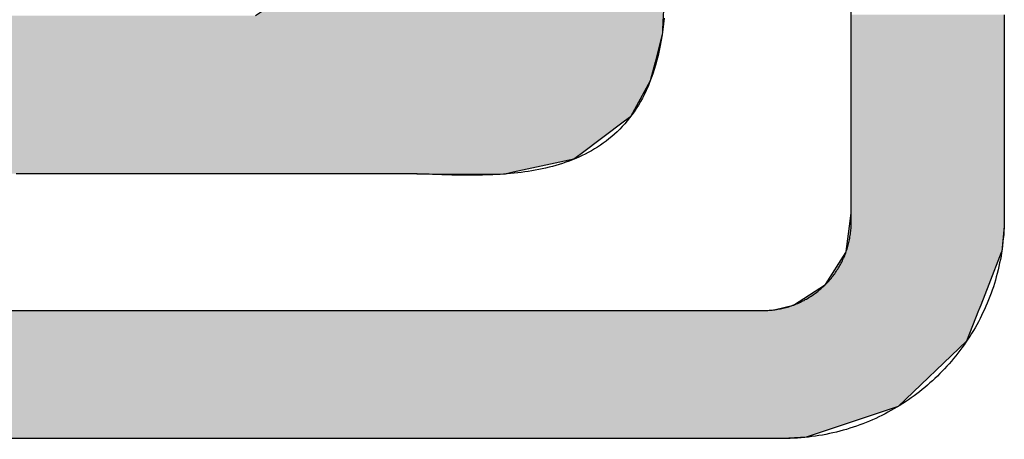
# Model space of a CAD drawing. Extents: x 715 to 7297, y -83 to 6060.
# Tile 53 of 93: x 3690 to 3790, y 223 to 266. Entities that reach past the tile are written whole.
import ezdxf

# ---------------------------------------------------------------- set-up
doc = ezdxf.new("R2010")
doc.units = 0
doc.layers.get('0').update_dxf_attribs({"linetype": 'CONTINUOUS'})
doc.layers.add('LOGO', color=7, linetype='CONTINUOUS')

# ---------------------------------------------------------------- blocks, each defined once
blk = doc.blocks.new('*U20')
at = {"layer": 'LOGO', "color": 8, "linetype": 'CONTINUOUS'}
for p, q in [((72.457, 17.358), (72.457, 19.153)), ((74.706, 19.153), (74.706, 17.358)), ((72.457, 17.262), (72.457, 17.358)), ((72.457, 16.671), (72.457, 17.262)), ((74.706, 17.358), (74.706, 17.262)), ((74.706, 17.262), (74.706, 16.671)), ((72.457, 16.62), (72.457, 16.671)), ((74.706, 16.671), (74.706, 16.62)), ((72.457, 16.247), (72.457, 16.62)), ((74.706, 16.62), (74.706, 16.247)), ((72.431, 16.046), (72.457, 16.238)), ((72.457, 16.238), (72.457, 16.247)), ((74.706, 16.238), (74.704, 16.046)), ((74.706, 16.247), (74.706, 16.238)), ((72.381, 15.678), (72.431, 16.046)), ((74.704, 16.046), (74.669, 15.678)), ((72.078, 15.19), (72.379, 15.661)), ((72.379, 15.661), (72.381, 15.678)), ((74.662, 15.661), (74.478, 15.19)), ((74.669, 15.678), (74.662, 15.661)), ((71.607, 14.889), (72.078, 15.19)), ((74.478, 15.19), (74.36, 14.889)), ((71.013, 14.811), (71.178, 14.811)), ((71.178, 14.811), (71.326, 14.821)), ((71.326, 14.821), (71.607, 14.889)), ((74.329, 14.811), (74.153, 14.36)), ((74.334, 14.821), (74.329, 14.811)), ((74.329, 14.811), (74.329, 14.811)), ((74.36, 14.889), (74.334, 14.821)), ((74.153, 14.36), (73.146, 13.4)), ((73.146, 13.4), (71.797, 12.948)), ((71.797, 12.948), (71.454, 12.931))]:
    blk.add_line(p, q, dxfattribs=at)
at = {"layer": 'LOGO', "color": 8, "linetype": 'CONTINUOUS', "extrusion": (0, 0, -1)}
for points in [[(-72.457, 19.153), (-74.706, 17.358), (-72.457, 17.358)], [(-72.457, 19.153), (-74.706, 19.153), (-74.706, 17.358)], [(-72.457, 17.358), (-74.706, 17.262), (-72.457, 17.262)], [(-72.457, 17.358), (-74.706, 17.358), (-74.706, 17.262)], [(-72.457, 17.262), (-74.706, 16.671), (-72.457, 16.671)], [(-72.457, 17.262), (-74.706, 17.262), (-74.706, 16.671)], [(-72.457, 16.671), (-74.706, 16.62), (-72.457, 16.62)], [(-72.457, 16.671), (-74.706, 16.671), (-74.706, 16.62)], [(-72.457, 16.62), (-74.706, 16.247), (-72.457, 16.247)], [(-72.457, 16.62), (-74.706, 16.62), (-74.706, 16.247)], [(-72.457, 16.238), (-74.704, 16.046), (-72.431, 16.046)], [(-72.457, 16.247), (-74.706, 16.238), (-72.457, 16.238)], [(-72.457, 16.247), (-74.706, 16.247), (-74.706, 16.238)], [(-72.457, 16.238), (-74.706, 16.238), (-74.704, 16.046)], [(-72.431, 16.046), (-74.669, 15.678), (-72.381, 15.678)], [(-72.431, 16.046), (-74.704, 16.046), (-74.669, 15.678)], [(-72.379, 15.661), (-74.478, 15.19), (-72.078, 15.19)], [(-72.381, 15.678), (-74.662, 15.661), (-72.379, 15.661)], [(-72.379, 15.661), (-74.662, 15.661), (-74.478, 15.19)], [(-72.381, 15.678), (-74.669, 15.678), (-74.662, 15.661)], [(-72.078, 15.19), (-74.36, 14.889), (-71.607, 14.889)], [(-72.078, 15.19), (-74.478, 15.19), (-74.36, 14.889)], [(-0.488, 14.811), (-74.153, 14.36), (-0.664, 14.36)], [(-0.488, 14.811), (-74.329, 14.811), (-74.153, 14.36)], [(-71.178, 14.811), (-74.329, 14.811), (-71.013, 14.811)], [(-71.326, 14.821), (-74.329, 14.811), (-71.178, 14.811)], [(-71.178, 14.811), (-74.329, 14.811), (-74.329, 14.811)], [(-71.607, 14.889), (-74.334, 14.821), (-71.326, 14.821)], [(-71.326, 14.821), (-74.334, 14.821), (-74.329, 14.811)], [(-71.607, 14.889), (-74.36, 14.889), (-74.334, 14.821)], [(-0.664, 14.36), (-73.146, 13.4), (-1.671, 13.4)], [(-0.664, 14.36), (-74.153, 14.36), (-73.146, 13.4)], [(-1.671, 13.4), (-71.797, 12.948), (-3.02, 12.948)], [(-1.671, 13.4), (-73.146, 13.4), (-71.797, 12.948)], [(-3.02, 12.948), (-71.454, 12.931), (-3.364, 12.931)], [(-3.02, 12.948), (-71.797, 12.948), (-71.454, 12.931)]]:
    blk.add_solid(points, dxfattribs=at)
blk = doc.blocks.new('*U24')
at = {"layer": 'LOGO', "color": 8, "linetype": 'CONTINUOUS'}
for p, q in [((62.695, 26.839), (63.456, 27.197)), ((63.456, 27.197), (64.133, 27.297)), ((64.133, 27.297), (64.387, 27.334)), ((64.387, 27.334), (64.463, 27.335)), ((70.189, 27.335), (70.19, 27.334)), ((70.19, 27.334), (70.311, 27.297)), ((70.311, 27.297), (70.311, 27.197)), ((70.311, 27.197), (70.311, 26.839)), ((62.06, 26.235), (62.666, 26.825)), ((62.666, 26.825), (62.695, 26.839)), ((70.311, 26.839), (70.311, 26.825)), ((70.311, 26.825), (70.311, 26.235)), ((61.95, 26.002), (62.06, 26.235)), ((70.311, 26.235), (70.311, 26.002)), ((61.684, 25.443), (61.95, 26.002)), ((70.311, 26.002), (70.306, 25.443)), ((61.65, 25.116), (61.684, 25.443)), ((70.306, 25.443), (70.303, 25.116)), ((61.622, 24.852), (61.646, 25.08)), ((61.646, 25.08), (61.649, 25.106)), ((61.649, 25.106), (61.65, 25.116)), ((67.295, 25.106), (67.267, 25.08)), ((67.267, 25.08), (67.276, 24.852)), ((67.502, 25.116), (67.295, 25.106)), ((61.593, 24.568), (61.622, 24.852)), ((67.276, 24.852), (67.427, 24.568)), ((61.584, 24.478), (61.593, 24.568)), ((61.69, 24.09), (61.584, 24.478)), ((67.427, 24.568), (67.474, 24.478)), ((67.474, 24.478), (67.68, 24.09)), ((61.887, 23.37), (61.69, 24.09)), ((67.68, 24.09), (68.054, 23.37)), ((62.185, 22.759), (61.887, 23.37)), ((68.054, 23.37), (68.372, 22.759)), ((62.485, 22.141), (62.185, 22.759)), ((68.372, 22.759), (68.674, 22.141)), ((62.968, 21.268), (62.485, 22.141)), ((68.674, 22.141), (69.102, 21.268)), ((63.151, 20.937), (62.968, 21.268)), ((69.102, 21.268), (69.24, 20.937)), ((63.6, 20.028), (63.151, 20.937)), ((69.24, 20.937), (69.621, 20.028)), ((63.662, 19.902), (63.6, 20.028)), ((69.621, 20.028), (69.653, 19.902)), ((63.746, 19.63), (63.662, 19.902)), ((69.653, 19.902), (69.724, 19.63)), ((63.789, 19.493), (63.746, 19.63)), ((69.724, 19.63), (69.716, 19.493)), ((63.808, 19.285), (63.789, 19.493)), ((69.716, 19.493), (69.705, 19.285)), ((63.809, 19.211), (63.808, 19.285)), ((69.705, 19.285), (69.701, 19.211)), ((59.591, 18.938), (59.598, 19.144)), ((63.706, 19.144), (63.809, 19.211)), ((69.697, 19.144), (69.686, 18.938)), ((69.701, 19.211), (69.697, 19.144)), ((59.591, 18.889), (59.591, 18.938)), ((59.591, 18.459), (59.591, 18.889)), ((69.683, 18.889), (69.575, 18.459)), ((69.686, 18.938), (69.683, 18.889)), ((59.591, 18.184), (59.591, 18.459)), ((69.575, 18.459), (69.506, 18.184)), ((59.591, 17.656), (59.591, 18.184)), ((69.506, 18.184), (69.214, 17.656)), ((59.591, 17.591), (59.591, 17.656)), ((69.214, 17.656), (69.127, 17.591)), ((59.591, 17.112), (59.591, 17.591)), ((69.127, 17.591), (68.488, 17.112)), ((59.591, 17.032), (59.591, 17.112)), ((68.488, 17.112), (68.382, 17.032)), ((59.591, 16.841), (59.591, 17.032)), ((68.382, 17.032), (67.493, 16.841)), ((59.747, 16.82), (59.591, 16.841)), ((65.932, 16.819), (65.745, 16.82)), ((66.073, 16.815), (65.932, 16.819)), ((66.371, 16.807), (66.073, 16.815)), ((67.372, 16.815), (66.371, 16.807)), ((67.39, 16.819), (67.372, 16.815)), ((67.391, 16.82), (67.39, 16.819)), ((67.493, 16.841), (67.391, 16.82))]:
    blk.add_line(p, q, dxfattribs=at)
at = {"layer": 'LOGO', "color": 8, "linetype": 'CONTINUOUS', "extrusion": (0, 0, -1)}
for points in [[(-63.456, 27.197), (-70.311, 26.839), (-62.695, 26.839)], [(-64.133, 27.297), (-70.311, 27.197), (-63.456, 27.197)], [(-63.456, 27.197), (-70.311, 27.197), (-70.311, 26.839)], [(-64.387, 27.334), (-70.311, 27.297), (-64.133, 27.297)], [(-64.133, 27.297), (-70.311, 27.297), (-70.311, 27.197)], [(-64.463, 27.335), (-70.19, 27.334), (-64.387, 27.334)], [(-64.387, 27.334), (-70.19, 27.334), (-70.311, 27.297)], [(-64.463, 27.335), (-70.189, 27.335), (-70.19, 27.334)], [(-62.666, 26.825), (-70.311, 26.235), (-62.06, 26.235)], [(-62.695, 26.839), (-70.311, 26.825), (-62.666, 26.825)], [(-62.666, 26.825), (-70.311, 26.825), (-70.311, 26.235)], [(-62.695, 26.839), (-70.311, 26.839), (-70.311, 26.825)], [(-62.06, 26.235), (-70.311, 26.002), (-61.95, 26.002)], [(-62.06, 26.235), (-70.311, 26.235), (-70.311, 26.002)], [(-61.95, 26.002), (-70.306, 25.443), (-61.684, 25.443)], [(-61.95, 26.002), (-70.311, 26.002), (-70.306, 25.443)], [(-61.684, 25.443), (-70.303, 25.116), (-61.65, 25.116)], [(-61.684, 25.443), (-70.306, 25.443), (-70.303, 25.116)], [(-61.646, 25.08), (-67.276, 24.852), (-61.622, 24.852)], [(-61.649, 25.106), (-67.267, 25.08), (-61.646, 25.08)], [(-61.646, 25.08), (-67.267, 25.08), (-67.276, 24.852)], [(-61.65, 25.116), (-67.295, 25.106), (-61.649, 25.106)], [(-61.649, 25.106), (-67.295, 25.106), (-67.267, 25.08)], [(-61.65, 25.116), (-67.502, 25.116), (-67.295, 25.106)], [(-61.622, 24.852), (-67.427, 24.568), (-61.593, 24.568)], [(-61.622, 24.852), (-67.276, 24.852), (-67.427, 24.568)], [(-61.593, 24.568), (-67.474, 24.478), (-61.584, 24.478)], [(-61.584, 24.478), (-67.68, 24.09), (-61.69, 24.09)], [(-61.584, 24.478), (-67.474, 24.478), (-67.68, 24.09)], [(-61.593, 24.568), (-67.427, 24.568), (-67.474, 24.478)], [(-61.69, 24.09), (-68.054, 23.37), (-61.887, 23.37)], [(-61.69, 24.09), (-67.68, 24.09), (-68.054, 23.37)], [(-61.887, 23.37), (-68.372, 22.759), (-62.185, 22.759)], [(-61.887, 23.37), (-68.054, 23.37), (-68.372, 22.759)], [(-62.185, 22.759), (-68.674, 22.141), (-62.485, 22.141)], [(-62.185, 22.759), (-68.372, 22.759), (-68.674, 22.141)], [(-62.485, 22.141), (-69.102, 21.268), (-62.968, 21.268)], [(-62.485, 22.141), (-68.674, 22.141), (-69.102, 21.268)], [(-62.968, 21.268), (-69.24, 20.937), (-63.151, 20.937)], [(-62.968, 21.268), (-69.102, 21.268), (-69.24, 20.937)], [(-63.151, 20.937), (-69.621, 20.028), (-63.6, 20.028)], [(-63.151, 20.937), (-69.24, 20.937), (-69.621, 20.028)], [(-63.6, 20.028), (-69.653, 19.902), (-63.662, 19.902)], [(-63.6, 20.028), (-69.621, 20.028), (-69.653, 19.902)], [(-63.662, 19.902), (-69.724, 19.63), (-63.746, 19.63)], [(-63.662, 19.902), (-69.653, 19.902), (-69.724, 19.63)], [(-63.746, 19.63), (-69.716, 19.493), (-63.789, 19.493)], [(-63.746, 19.63), (-69.724, 19.63), (-69.716, 19.493)], [(-63.789, 19.493), (-69.705, 19.285), (-63.808, 19.285)], [(-63.789, 19.493), (-69.716, 19.493), (-69.705, 19.285)], [(-63.808, 19.285), (-69.701, 19.211), (-63.809, 19.211)], [(-63.808, 19.285), (-69.705, 19.285), (-69.701, 19.211)], [(-59.598, 19.144), (-69.686, 18.938), (-59.591, 18.938)], [(-59.598, 19.144), (-69.697, 19.144), (-69.686, 18.938)], [(-63.809, 19.211), (-69.697, 19.144), (-63.706, 19.144)], [(-63.809, 19.211), (-69.701, 19.211), (-69.697, 19.144)], [(-59.591, 18.938), (-69.683, 18.889), (-59.591, 18.889)], [(-59.591, 18.938), (-69.686, 18.938), (-69.683, 18.889)], [(-59.591, 18.889), (-69.575, 18.459), (-59.591, 18.459)], [(-59.591, 18.889), (-69.683, 18.889), (-69.575, 18.459)], [(-59.591, 18.459), (-69.506, 18.184), (-59.591, 18.184)], [(-59.591, 18.459), (-69.575, 18.459), (-69.506, 18.184)], [(-59.591, 18.184), (-69.214, 17.656), (-59.591, 17.656)], [(-59.591, 18.184), (-69.506, 18.184), (-69.214, 17.656)], [(-59.591, 17.656), (-69.127, 17.591), (-59.591, 17.591)], [(-59.591, 17.656), (-69.214, 17.656), (-69.127, 17.591)], [(-59.591, 17.591), (-68.488, 17.112), (-59.591, 17.112)], [(-59.591, 17.591), (-69.127, 17.591), (-68.488, 17.112)], [(-59.591, 17.112), (-68.382, 17.032), (-59.591, 17.032)], [(-59.591, 17.112), (-68.488, 17.112), (-68.382, 17.032)], [(-59.591, 17.032), (-67.493, 16.841), (-59.591, 16.841)], [(-59.591, 17.032), (-68.382, 17.032), (-67.493, 16.841)], [(-59.591, 16.841), (-67.391, 16.82), (-59.747, 16.82)], [(-59.591, 16.841), (-67.493, 16.841), (-67.391, 16.82)], [(-65.745, 16.82), (-67.39, 16.819), (-65.932, 16.819)], [(-65.745, 16.82), (-67.391, 16.82), (-67.39, 16.819)], [(-65.932, 16.819), (-67.372, 16.815), (-66.073, 16.815)], [(-65.932, 16.819), (-67.39, 16.819), (-67.372, 16.815)], [(-66.073, 16.815), (-67.372, 16.815), (-66.371, 16.807)]]:
    blk.add_solid(points, dxfattribs=at)
blk = doc.blocks.new('KLAUS')
at = {"layer": 'LOGO'}
for points in [[(74.706, 19.106, 0), (74.706, 18.951, 0), (74.706, 18.799, 0), (74.706, 18.649, 0), (74.706, 18.502, 0), (74.706, 18.358, 0), (74.706, 18.218, 0), (74.706, 18.081, 0), (74.706, 17.947, 0), (74.706, 17.817, 0), (74.706, 17.691, 0), (74.706, 17.569, 0), (74.706, 17.451, 0), (74.706, 17.337, 0), (74.706, 17.228, 0), (74.706, 17.123, 0), (74.706, 17.023, 0), (74.706, 16.927, 0), (74.706, 16.837, 0), (74.706, 16.752, 0), (74.706, 16.672, 0), (74.706, 16.597, 0), (74.706, 16.528, 0), (74.706, 16.464, 0), (74.706, 16.407, 0), (74.706, 16.355, 0), (74.706, 16.309, 0), (74.706, 16.27, 0), (74.706, 16.237, 0), (74.706, 16.21, 0), (74.706, 16.191, 0), (74.706, 16.178, 0), (74.706, 16.172, 0), (74.706, 16.136, 0), (74.705, 16.082, 0), (74.703, 16.028, 0), (74.701, 15.975, 0), (74.697, 15.922, 0), (74.692, 15.869, 0), (74.687, 15.816, 0), (74.681, 15.764, 0), (74.674, 15.712, 0), (74.666, 15.66, 0), (74.658, 15.609, 0), (74.648, 15.557, 0), (74.638, 15.507, 0), (74.627, 15.456, 0), (74.615, 15.405, 0), (74.603, 15.355, 0), (74.589, 15.306, 0), (74.575, 15.256, 0), (74.56, 15.207, 0), (74.545, 15.158, 0), (74.528, 15.11, 0), (74.511, 15.062, 0), (74.493, 15.014, 0), (74.475, 14.966, 0), (74.456, 14.919, 0), (74.436, 14.873, 0), (74.415, 14.826, 0), (74.393, 14.78, 0), (74.371, 14.735, 0), (74.349, 14.69, 0), (74.325, 14.645, 0), (74.301, 14.601, 0), (74.276, 14.557, 0), (74.251, 14.514, 0), (74.225, 14.471, 0), (74.198, 14.428, 0), (74.17, 14.386, 0), (74.142, 14.344, 0), (74.114, 14.303, 0), (74.084, 14.262, 0), (74.055, 14.222, 0), (74.024, 14.182, 0), (73.993, 14.143, 0), (73.961, 14.104, 0), (73.929, 14.066, 0), (73.896, 14.028, 0), (73.863, 13.991, 0), (73.829, 13.954, 0), (73.794, 13.918, 0), (73.759, 13.882, 0), (73.724, 13.847, 0), (73.687, 13.812, 0), (73.651, 13.778, 0), (73.614, 13.745, 0), (73.576, 13.712, 0), (73.537, 13.68, 0), (73.499, 13.648, 0), (73.46, 13.617, 0), (73.42, 13.586, 0), (73.38, 13.556, 0), (73.339, 13.527, 0), (73.298, 13.498, 0), (73.256, 13.47, 0), (73.214, 13.443, 0), (73.172, 13.416, 0), (73.129, 13.39, 0), (73.085, 13.364, 0), (73.041, 13.339, 0), (72.997, 13.315, 0), (72.953, 13.291, 0), (72.907, 13.269, 0), (72.862, 13.246, 0), (72.816, 13.225, 0), (72.77, 13.204, 0), (72.723, 13.184, 0), (72.676, 13.165, 0), (72.629, 13.146, 0), (72.581, 13.128, 0), (72.533, 13.111, 0), (72.485, 13.095, 0), (72.436, 13.079, 0), (72.387, 13.064, 0), (72.337, 13.05, 0), (72.288, 13.036, 0), (72.238, 13.024, 0), (72.187, 13.012, 0), (72.137, 13.001, 0), (72.086, 12.99, 0), (72.034, 12.981, 0), (71.983, 12.972, 0), (71.931, 12.964, 0), (71.879, 12.957, 0), (71.827, 12.951, 0), (71.774, 12.945, 0), (71.721, 12.941, 0), (71.668, 12.937, 0), (71.615, 12.934, 0), (71.562, 12.932, 0), (71.508, 12.931, 0), (71.465, 12.931, 0), (71.435, 12.931, 0), (71.365, 12.931, 0), (71.256, 12.931, 0), (71.108, 12.931, 0), (70.922, 12.931, 0), (70.699, 12.931, 0), (70.44, 12.931, 0), (70.146, 12.931, 0), (69.817, 12.931, 0), (69.455, 12.931, 0), (69.059, 12.931, 0), (68.632, 12.931, 0), (68.174, 12.931, 0), (67.685, 12.931, 0), (67.166, 12.931, 0), (66.62, 12.931, 0), (66.045, 12.931, 0), (65.443, 12.931, 0), (64.815, 12.931, 0), (64.162, 12.931, 0), (63.484, 12.931, 0), (62.782, 12.931, 0), (62.058, 12.931, 0), (61.311, 12.931, 0), (60.543, 12.931, 0), (59.755, 12.931, 0)], [(59.895, 14.811, 0), (60.668, 14.811, 0), (61.42, 14.811, 0), (62.151, 14.811, 0), (62.86, 14.811, 0), (63.545, 14.811, 0), (64.207, 14.811, 0), (64.844, 14.811, 0), (65.456, 14.811, 0), (66.041, 14.811, 0), (66.599, 14.811, 0), (67.129, 14.811, 0), (67.63, 14.811, 0), (68.102, 14.811, 0), (68.543, 14.811, 0), (68.953, 14.811, 0), (69.33, 14.811, 0), (69.675, 14.811, 0), (69.986, 14.811, 0), (70.263, 14.811, 0), (70.504, 14.811, 0), (70.709, 14.811, 0), (70.876, 14.811, 0), (71.006, 14.811, 0), (71.097, 14.811, 0), (71.149, 14.811, 0), (71.166, 14.811, 0), (71.188, 14.811, 0), (71.209, 14.812, 0), (71.231, 14.812, 0), (71.252, 14.814, 0), (71.273, 14.816, 0), (71.294, 14.817, 0), (71.315, 14.82, 0), (71.336, 14.822, 0), (71.357, 14.825, 0), (71.377, 14.829, 0), (71.398, 14.832, 0), (71.418, 14.836, 0), (71.439, 14.84, 0), (71.459, 14.845, 0), (71.479, 14.85, 0), (71.499, 14.855, 0), (71.519, 14.861, 0), (71.538, 14.866, 0), (71.558, 14.873, 0), (71.578, 14.879, 0), (71.597, 14.886, 0), (71.616, 14.893, 0), (71.635, 14.9, 0), (71.654, 14.908, 0), (71.673, 14.915, 0), (71.691, 14.924, 0), (71.71, 14.932, 0), (71.728, 14.941, 0), (71.746, 14.95, 0), (71.764, 14.959, 0), (71.782, 14.969, 0), (71.799, 14.978, 0), (71.817, 14.988, 0), (71.834, 14.999, 0), (71.851, 15.009, 0), (71.868, 15.02, 0), (71.885, 15.031, 0), (71.901, 15.043, 0), (71.918, 15.054, 0), (71.934, 15.066, 0), (71.95, 15.078, 0), (71.966, 15.091, 0), (71.981, 15.103, 0), (71.997, 15.116, 0), (72.012, 15.129, 0), (72.027, 15.142, 0), (72.042, 15.156, 0), (72.056, 15.169, 0), (72.071, 15.183, 0), (72.085, 15.197, 0), (72.099, 15.212, 0), (72.113, 15.226, 0), (72.126, 15.241, 0), (72.139, 15.256, 0), (72.152, 15.271, 0), (72.165, 15.287, 0), (72.178, 15.302, 0), (72.19, 15.318, 0), (72.202, 15.334, 0), (72.214, 15.35, 0), (72.226, 15.367, 0), (72.237, 15.383, 0), (72.248, 15.4, 0), (72.259, 15.417, 0), (72.269, 15.434, 0), (72.28, 15.451, 0), (72.29, 15.469, 0), (72.3, 15.486, 0), (72.309, 15.504, 0), (72.318, 15.522, 0), (72.327, 15.54, 0), (72.336, 15.559, 0), (72.345, 15.577, 0), (72.353, 15.595, 0), (72.361, 15.614, 0), (72.368, 15.633, 0), (72.376, 15.652, 0), (72.382, 15.671, 0), (72.389, 15.691, 0), (72.396, 15.71, 0), (72.402, 15.73, 0), (72.407, 15.749, 0), (72.413, 15.769, 0), (72.418, 15.789, 0), (72.423, 15.809, 0), (72.428, 15.829, 0), (72.432, 15.85, 0), (72.436, 15.87, 0), (72.439, 15.891, 0), (72.443, 15.912, 0), (72.446, 15.932, 0), (72.448, 15.953, 0), (72.451, 15.974, 0), (72.453, 15.995, 0), (72.454, 16.016, 0), (72.456, 16.038, 0), (72.457, 16.059, 0), (72.457, 16.08, 0), (72.457, 16.102, 0), (72.457, 16.109, 0), (72.457, 16.118, 0), (72.457, 16.134, 0), (72.457, 16.156, 0), (72.457, 16.185, 0), (72.457, 16.221, 0), (72.457, 16.262, 0), (72.457, 16.31, 0), (72.457, 16.364, 0), (72.457, 16.424, 0), (72.457, 16.489, 0), (72.457, 16.56, 0), (72.457, 16.636, 0), (72.457, 16.718, 0), (72.457, 16.805, 0), (72.457, 16.896, 0), (72.457, 16.993, 0), (72.457, 17.094, 0), (72.457, 17.2, 0), (72.457, 17.31, 0), (72.457, 17.425, 0), (72.457, 17.543, 0), (72.457, 17.666, 0), (72.457, 17.792, 0), (72.457, 17.922, 0), (72.457, 18.056, 0), (72.457, 18.193, 0), (72.457, 18.334, 0), (72.457, 18.477, 0), (72.457, 18.624, 0), (72.457, 18.773, 0), (72.457, 18.925, 0), (72.457, 19.08, 0), (72.457, 19.237, 0)], [(69.708, 19.105, 0), (69.7, 19.02, 0), (69.69, 18.938, 0), (69.679, 18.858, 0), (69.666, 18.779, 0), (69.653, 18.703, 0), (69.637, 18.628, 0), (69.621, 18.556, 0), (69.603, 18.485, 0), (69.584, 18.416, 0), (69.564, 18.349, 0), (69.543, 18.285, 0), (69.52, 18.221, 0), (69.496, 18.16, 0), (69.472, 18.1, 0), (69.445, 18.042, 0), (69.418, 17.986, 0), (69.39, 17.931, 0), (69.361, 17.879, 0), (69.331, 17.827, 0), (69.3, 17.778, 0), (69.268, 17.73, 0), (69.234, 17.683, 0), (69.201, 17.638, 0), (69.166, 17.595, 0), (69.13, 17.553, 0), (69.093, 17.512, 0), (69.056, 17.474, 0), (69.017, 17.436, 0), (68.978, 17.4, 0), (68.938, 17.365, 0), (68.898, 17.331, 0), (68.856, 17.299, 0), (68.814, 17.268, 0), (68.772, 17.238, 0), (68.729, 17.21, 0), (68.685, 17.183, 0), (68.64, 17.157, 0), (68.595, 17.132, 0), (68.549, 17.108, 0), (68.503, 17.085, 0), (68.457, 17.064, 0), (68.409, 17.043, 0), (68.362, 17.024, 0), (68.314, 17.005, 0), (68.265, 16.988, 0), (68.216, 16.971, 0), (68.167, 16.956, 0), (68.118, 16.941, 0), (68.068, 16.927, 0), (68.018, 16.915, 0), (67.967, 16.902, 0), (67.917, 16.891, 0), (67.866, 16.881, 0), (67.815, 16.871, 0), (67.763, 16.862, 0), (67.712, 16.854, 0), (67.66, 16.846, 0), (67.609, 16.839, 0), (67.557, 16.833, 0), (67.505, 16.827, 0), (67.453, 16.822, 0), (67.401, 16.818, 0), (67.35, 16.814, 0), (67.298, 16.81, 0), (67.246, 16.807, 0), (67.194, 16.805, 0), (67.143, 16.803, 0), (67.091, 16.801, 0), (67.04, 16.8, 0), (66.989, 16.799, 0), (66.938, 16.798, 0), (66.887, 16.798, 0), (66.837, 16.798, 0), (66.786, 16.798, 0), (66.737, 16.799, 0), (66.687, 16.799, 0), (66.638, 16.8, 0), (66.589, 16.801, 0), (66.54, 16.803, 0), (66.492, 16.804, 0), (66.444, 16.805, 0), (66.397, 16.807, 0), (66.35, 16.808, 0), (66.304, 16.81, 0), (66.258, 16.811, 0), (66.213, 16.813, 0), (66.168, 16.814, 0), (66.124, 16.815, 0), (66.081, 16.816, 0), (66.038, 16.817, 0), (65.996, 16.818, 0), (65.954, 16.819, 0), (65.914, 16.82, 0), (65.9, 16.82, 0), (65.896, 16.82, 0), (65.888, 16.82, 0), (65.875, 16.82, 0), (65.86, 16.82, 0), (65.841, 16.82, 0), (65.818, 16.82, 0), (65.792, 16.82, 0), (65.762, 16.82, 0), (65.73, 16.82, 0), (65.694, 16.82, 0), (65.655, 16.82, 0), (65.614, 16.82, 0), (65.569, 16.82, 0), (65.521, 16.82, 0), (65.471, 16.82, 0), (65.418, 16.82, 0), (65.363, 16.82, 0), (65.305, 16.82, 0), (65.244, 16.82, 0), (65.181, 16.82, 0), (65.116, 16.82, 0), (65.049, 16.82, 0), (64.98, 16.82, 0), (64.909, 16.82, 0), (64.835, 16.82, 0), (64.76, 16.82, 0), (64.683, 16.82, 0), (64.604, 16.82, 0), (64.524, 16.82, 0), (64.442, 16.82, 0), (64.359, 16.82, 0), (64.274, 16.82, 0), (64.188, 16.82, 0), (64.101, 16.82, 0), (64.013, 16.82, 0), (63.923, 16.82, 0), (63.833, 16.82, 0), (63.741, 16.82, 0), (63.649, 16.82, 0), (63.556, 16.82, 0), (63.462, 16.82, 0), (63.368, 16.82, 0), (63.273, 16.82, 0), (63.178, 16.82, 0), (63.083, 16.82, 0), (62.987, 16.82, 0), (62.891, 16.82, 0), (62.794, 16.82, 0), (62.698, 16.82, 0), (62.602, 16.82, 0), (62.506, 16.82, 0), (62.41, 16.82, 0), (62.315, 16.82, 0), (62.219, 16.82, 0), (62.125, 16.82, 0), (62.031, 16.82, 0), (61.937, 16.82, 0), (61.844, 16.82, 0), (61.752, 16.82, 0), (61.66, 16.82, 0), (61.57, 16.82, 0), (61.48, 16.82, 0), (61.392, 16.82, 0), (61.305, 16.82, 0), (61.219, 16.82, 0), (61.134, 16.82, 0), (61.05, 16.82, 0), (60.969, 16.82, 0), (60.888, 16.82, 0), (60.81, 16.82, 0), (60.733, 16.82, 0), (60.658, 16.82, 0), (60.584, 16.82, 0), (60.513, 16.82, 0), (60.444, 16.82, 0), (60.376, 16.82, 0), (60.311, 16.82, 0), (60.249, 16.82, 0), (60.188, 16.82, 0)]]:
    blk.add_polyline3d(points, dxfattribs=at)
at = {"layer": 'LOGO', "color": 8, "linetype": 'CONTINUOUS'}
for name in ['*U20', '*U24']:
    blk.add_blockref(name, (0, 0), dxfattribs=at)

msp = doc.modelspace()

# ---------------------------------------------------------------- block references
at = {"xscale": 6.929133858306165, "yscale": 6.929133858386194, "zscale": 6.929133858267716, "rotation": 0.011070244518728}
msp.add_blockref('KLAUS', (3272.5571, 133.5143), dxfattribs=at)

doc.saveas('drawing.dxf')
